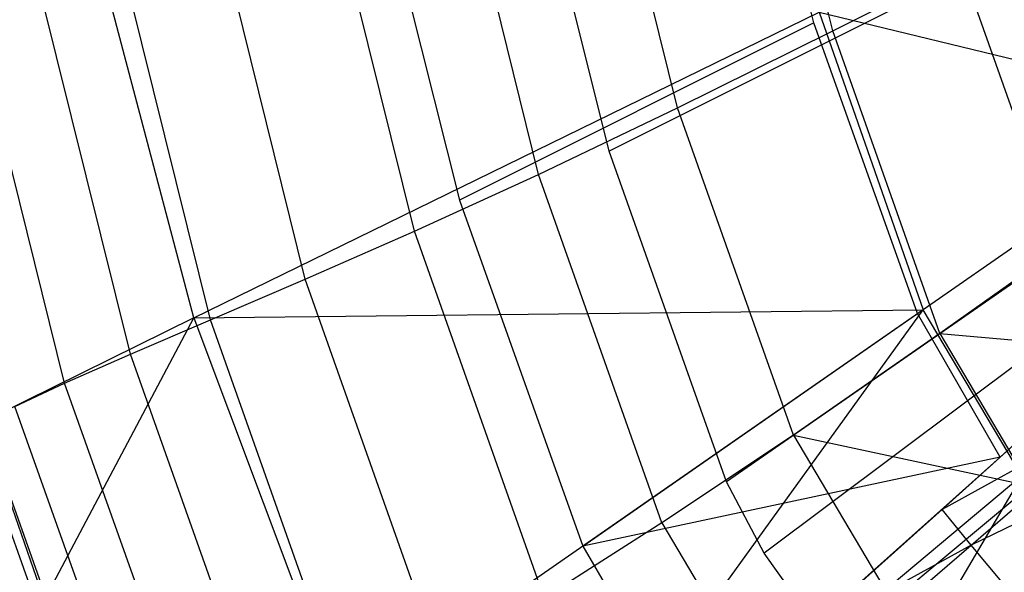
# Model space of a CAD drawing. Extents: x 4.9 to 22.3, y -20.4 to 0.
# Tile 6 of 95: x 6.8 to 9.3, y -15.4 to -14. Entities that reach past the tile are written whole.
import ezdxf

# ---------------------------------------------------------------- set-up
doc = ezdxf.new("R2010")
doc.units = 0
doc.header["$LTSCALE"] = 2.54
doc.layers.get('0').update_dxf_attribs({"color": 13, "linetype": 'CONTINUOUS'})

# ---------------------------------------------------------------- blocks, each defined once
blk = doc.blocks.new('AMELIA-10495_B_STL')
at = {"color": 0}
for p, q in [((8.8261, -14.0501, 4.7301), (8.6327, -13.2784, 4.7301)), ((8.8261, -14.0501, 4.7301), (8.6327, -13.2784, 4.7301)), ((8.8739, -14.0705, 5.1825), (8.6799, -13.2848, 5.1825)), ((8.8739, -14.0705, 5.1825), (8.6799, -13.2848, 5.1825)), ((8.4798, -14.266, 5.8504), (8.2699, -13.416, 5.8504)), ((8.4798, -14.266, 5.8504), (8.2699, -13.416, 5.8504)), ((8.3059, -14.3761, 6.2301), (8.0867, -13.4982, 6.2301)), ((8.3059, -14.3761, 6.2301), (8.0867, -13.4982, 6.2301)), ((8.1265, -14.4353, 6.5506), (7.9028, -13.5296, 6.5506)), ((8.1265, -14.4353, 6.5506), (7.9028, -13.5296, 6.5506)), ((7.6956, -13.5826, 6.2301), (7.9257, -14.5009, 6.2301)), ((7.6956, -13.5826, 6.2301), (7.9257, -14.5009, 6.2301)), ((7.8113, -14.5794, 7.2758), (7.5758, -13.6263, 7.2758)), ((7.8113, -14.5794, 7.2758), (7.5758, -13.6263, 7.2758)), ((7.5338, -14.7015, 8.0212), (7.2881, -13.7082, 8.0212)), ((7.5338, -14.7015, 8.0212), (7.2881, -13.7082, 8.0212)), ((7.2507, -14.7999, 15.5249), (6.9797, -13.7726, 15.5249)), ((7.2507, -14.7999, 15.5249), (6.9797, -13.7726, 15.5249)), ((7.2934, -14.8046, 8.7821), (7.0391, -13.7774, 8.7821)), ((7.2934, -14.8046, 8.7821), (7.0391, -13.7774, 8.7821)), ((7.0898, -14.8918, 9.5537), (6.8282, -13.8358, 9.5537)), ((7.0898, -14.8918, 9.5537), (6.8282, -13.8358, 9.5537)), ((8.8739, -14.0705, 5.1825), (9.3132, -13.8489, 4.5564)), ((8.8739, -14.0705, 5.1825), (9.3132, -13.8489, 4.5564)), ((6.9229, -14.9659, 10.3318), (6.655, -13.8855, 10.3318)), ((6.9229, -14.9659, 10.3318), (6.655, -13.8855, 10.3318)), ((9.2063, -13.9252, 4.7301), (8.3059, -14.3761, 6.2301)), ((9.2063, -13.9252, 4.7301), (8.3059, -14.3761, 6.2301)), ((9.2063, -13.9252, 4.7301), (9.4545, -14.6256, 4.7301)), ((9.2063, -13.9252, 4.7301), (9.4545, -14.6256, 4.7301)), ((7.2507, -14.7999, 15.5249), (8.8395, -14.0228, 16.503)), ((7.2507, -14.7999, 15.5249), (8.8395, -14.0228, 16.503)), ((8.8395, -14.0228, 16.503), (9.8408, -14.2665, 16.9698)), ((8.8395, -14.0228, 16.503), (9.8408, -14.2665, 16.9698)), ((8.8395, -14.0228, 16.503), (9.1032, -14.7792, 16.5022)), ((8.8395, -14.0228, 16.503), (9.1032, -14.7792, 16.5022)), ((8.8261, -14.0501, 4.7301), (7.9257, -14.5009, 6.2301)), ((8.8261, -14.0501, 4.7301), (7.9257, -14.5009, 6.2301)), ((9.0891, -14.789, 4.7301), (8.8261, -14.0501, 4.7301)), ((9.0891, -14.789, 4.7301), (8.8261, -14.0501, 4.7301)), ((8.4798, -14.266, 5.8504), (8.8739, -14.0705, 5.1825)), ((8.4798, -14.266, 5.8504), (8.8739, -14.0705, 5.1825)), ((9.1456, -14.8392, 5.1825), (8.8739, -14.0705, 5.1825)), ((9.1456, -14.8392, 5.1825), (8.8739, -14.0705, 5.1825)), ((8.1265, -14.4353, 6.5506), (8.4798, -14.266, 5.8504)), ((8.1265, -14.4353, 6.5506), (8.4798, -14.266, 5.8504)), ((8.7737, -15.0976, 5.8504), (8.4798, -14.266, 5.8504)), ((8.7737, -15.0976, 5.8504), (8.4798, -14.266, 5.8504)), ((9.8408, -14.2665, 16.9698), (9.1032, -14.7792, 16.5022)), ((9.8408, -14.2665, 16.9698), (9.1032, -14.7792, 16.5022)), ((8.6042, -15.2168, 6.2301), (8.3059, -14.3761, 6.2301)), ((8.6042, -15.2168, 6.2301), (8.3059, -14.3761, 6.2301)), ((7.8113, -14.5794, 7.2758), (8.1265, -14.4353, 6.5506)), ((7.8113, -14.5794, 7.2758), (8.1265, -14.4353, 6.5506)), ((8.4397, -15.321, 6.5506), (8.1265, -14.4353, 6.5506)), ((8.4397, -15.321, 6.5506), (8.1265, -14.4353, 6.5506)), ((7.9257, -14.5009, 6.2301), (8.2388, -15.3801, 6.2301)), ((7.9257, -14.5009, 6.2301), (8.2388, -15.3801, 6.2301)), ((9.5592, -14.5457, 4.5564), (9.1456, -14.8392, 5.1825)), ((9.5592, -14.5457, 4.5564), (9.1456, -14.8392, 5.1825)), ((7.5338, -14.7015, 8.0212), (7.8113, -14.5794, 7.2758)), ((7.5338, -14.7015, 8.0212), (7.8113, -14.5794, 7.2758)), ((8.141, -15.5115, 7.2758), (7.8113, -14.5794, 7.2758)), ((8.141, -15.5115, 7.2758), (7.8113, -14.5794, 7.2758)), ((9.4545, -14.6256, 4.7301), (8.6042, -15.2168, 6.2301)), ((9.4545, -14.6256, 4.7301), (8.6042, -15.2168, 6.2301)), ((7.2934, -14.8046, 8.7821), (7.5338, -14.7015, 8.0212)), ((7.2934, -14.8046, 8.7821), (7.5338, -14.7015, 8.0212)), ((7.8776, -15.6728, 8.0212), (7.5338, -14.7015, 8.0212)), ((7.8776, -15.6728, 8.0212), (7.5338, -14.7015, 8.0212)), ((7.2507, -14.7999, 15.5249), (9.1032, -14.7792, 16.5022)), ((7.2507, -14.7999, 15.5249), (9.1032, -14.7792, 16.5022)), ((9.1032, -14.7792, 16.5022), (7.6283, -15.8045, 15.5237)), ((9.1032, -14.7792, 16.5022), (7.6283, -15.8045, 15.5237)), ((7.953, -16.3742, 15.5237), (9.1032, -14.7792, 16.5022)), ((7.953, -16.3742, 15.5237), (9.1032, -14.7792, 16.5022)), ((9.5327, -14.7733, 4.7301), (8.6997, -15.3975, 6.2301)), ((9.5327, -14.7733, 4.7301), (8.6997, -15.3975, 6.2301)), ((9.354, -15.2011, 16.5022), (9.1032, -14.7792, 16.5022)), ((9.354, -15.2011, 16.5022), (9.1032, -14.7792, 16.5022)), ((6.192, -16.8031, 14.5212), (7.2507, -14.7999, 15.5249)), ((6.192, -16.8031, 14.5212), (7.2507, -14.7999, 15.5249)), ((7.2507, -14.7999, 15.5249), (6.4633, -15.189, 15.0183)), ((7.2507, -14.7999, 15.5249), (6.4633, -15.189, 15.0183)), ((7.2507, -14.7999, 15.5249), (7.6283, -15.8045, 15.5237)), ((7.2507, -14.7999, 15.5249), (7.6283, -15.8045, 15.5237)), ((8.2388, -15.3801, 6.2301), (9.0891, -14.789, 4.7301)), ((8.2388, -15.3801, 6.2301), (9.0891, -14.789, 4.7301)), ((9.2986, -15.1537, 4.7301), (9.0891, -14.789, 4.7301)), ((9.2986, -15.1537, 4.7301), (9.0891, -14.789, 4.7301)), ((7.0898, -14.8918, 9.5537), (7.2934, -14.8046, 8.7821)), ((7.0898, -14.8918, 9.5537), (7.2934, -14.8046, 8.7821)), ((7.6493, -15.8092, 8.7821), (7.2934, -14.8046, 8.7821)), ((7.6493, -15.8092, 8.7821), (7.2934, -14.8046, 8.7821)), ((9.1456, -14.8392, 5.1825), (8.7737, -15.0976, 5.8504)), ((9.1456, -14.8392, 5.1825), (8.7737, -15.0976, 5.8504)), ((9.1456, -14.8392, 5.1825), (9.7683, -14.8943, 4.5564)), ((9.1456, -14.8392, 5.1825), (9.3747, -15.227, 5.1825)), ((9.1456, -14.8392, 5.1825), (9.3747, -15.227, 5.1825)), ((9.1456, -14.8392, 5.1825), (9.7683, -14.8943, 4.5564)), ((6.9229, -14.9659, 10.3318), (7.0898, -14.8918, 9.5537)), ((6.9229, -14.9659, 10.3318), (7.0898, -14.8918, 9.5537)), ((7.456, -15.9245, 9.5537), (7.0898, -14.8918, 9.5537)), ((7.456, -15.9245, 9.5537), (7.0898, -14.8918, 9.5537)), ((9.5627, -14.9155, 4.1745), (9.1517, -15.2868, 4.8373)), ((9.5627, -14.9155, 4.1745), (9.1517, -15.2868, 4.8373)), ((7.1, -16.1717, 12.7301), (6.6761, -14.9561, 12.7301)), ((7.1, -16.1717, 12.7301), (6.6761, -14.9561, 12.7301)), ((6.7967, -15.0254, 11.1175), (6.9229, -14.9659, 10.3318)), ((6.7967, -15.0254, 11.1175), (6.9229, -14.9659, 10.3318)), ((7.2979, -16.0224, 10.3318), (6.9229, -14.9659, 10.3318)), ((7.2979, -16.0224, 10.3318), (6.9229, -14.9659, 10.3318)), ((7.1787, -16.1012, 11.1175), (6.7967, -15.0254, 11.1175)), ((7.1787, -16.1012, 11.1175), (6.7967, -15.0254, 11.1175)), ((9.647, -15.0125, 4.1007), (9.1517, -15.2868, 4.8373)), ((9.647, -15.0125, 4.1007), (9.1517, -15.2868, 4.8373)), ((9.2255, -15.3777, 4.7699), (9.647, -15.0125, 4.1007)), ((9.2255, -15.3777, 4.7699), (9.647, -15.0125, 4.1007)), ((9.2986, -15.1537, 4.7301), (9.4083, -15.0538, 4.7301)), ((9.2986, -15.1537, 4.7301), (9.4083, -15.0538, 4.7301)), ((7.1047, -16.1552, 11.9154), (6.7181, -15.0663, 11.9154)), ((7.1047, -16.1552, 11.9154), (6.7181, -15.0663, 11.9154)), ((7.0824, -16.179, 12.7301), (6.694, -15.0843, 12.7301)), ((8.7737, -15.0976, 5.8504), (8.4397, -15.321, 6.5506)), ((8.7737, -15.0976, 5.8504), (8.4397, -15.321, 6.5506)), ((8.7737, -15.0976, 5.8504), (9.0242, -15.5202, 5.8504)), ((8.7737, -15.0976, 5.8504), (9.0242, -15.5202, 5.8504)), ((8.7737, -15.0976, 5.8504), (9.3747, -15.227, 5.1825)), ((8.7737, -15.0976, 5.8504), (9.3747, -15.227, 5.1825)), ((9.7446, -15.1228, 4.077), (9.2255, -15.3777, 4.7699)), ((9.7446, -15.1228, 4.077), (9.2255, -15.3777, 4.7699)), ((9.2986, -15.1537, 4.7301), (8.2388, -15.3801, 6.2301)), ((9.2986, -15.1537, 4.7301), (8.2388, -15.3801, 6.2301)), ((9.2986, -15.1537, 4.7301), (8.7741, -15.6246, 5.5351)), ((9.2986, -15.1537, 4.7301), (8.7741, -15.6246, 5.5351)), ((8.805, -15.5954, 5.6756), (9.2986, -15.1537, 4.7301)), ((8.805, -15.5954, 5.6756), (9.2986, -15.1537, 4.7301)), ((9.2986, -15.1537, 4.7301), (9.1517, -15.2868, 4.8373)), ((9.2986, -15.1537, 4.7301), (9.1517, -15.2868, 4.8373)), ((9.354, -15.2011, 16.5022), (7.953, -16.3742, 15.5237)), ((9.354, -15.2011, 16.5022), (7.953, -16.3742, 15.5237)), ((9.354, -15.2011, 16.5022), (8.3697, -16.8727, 15.5237)), ((9.354, -15.2011, 16.5022), (8.3697, -16.8727, 15.5237)), ((8.6997, -15.3975, 6.2301), (8.6042, -15.2168, 6.2301)), ((8.6997, -15.3975, 6.2301), (8.6042, -15.2168, 6.2301)), ((9.3747, -15.227, 5.1825), (9.0242, -15.5202, 5.8504)), ((9.3747, -15.227, 5.1825), (9.0242, -15.5202, 5.8504)), ((9.1517, -15.2868, 4.8373), (8.7741, -15.6246, 5.5351)), ((9.1517, -15.2868, 4.8373), (8.7741, -15.6246, 5.5351)), ((9.2255, -15.3777, 4.7699), (9.1517, -15.2868, 4.8373)), ((9.2255, -15.3777, 4.7699), (9.1517, -15.2868, 4.8373)), ((8.4397, -15.321, 6.5506), (8.141, -15.5115, 7.2758)), ((8.4397, -15.321, 6.5506), (8.141, -15.5115, 7.2758)), ((8.4397, -15.321, 6.5506), (8.7113, -15.7773, 6.5506)), ((8.4397, -15.321, 6.5506), (8.7113, -15.7773, 6.5506)), ((9.2255, -15.3777, 4.7699), (8.7741, -15.6246, 5.5351)), ((9.2255, -15.3777, 4.7699), (8.7741, -15.6246, 5.5351)), ((8.8372, -15.71, 5.4741), (9.2255, -15.3777, 4.7699)), ((8.8372, -15.71, 5.4741), (9.2255, -15.3777, 4.7699)), ((9.3115, -15.4809, 4.7482), (9.2255, -15.3777, 4.7699)), ((9.3115, -15.4809, 4.7482), (9.2255, -15.3777, 4.7699)), ((8.2388, -15.3801, 6.2301), (8.5145, -15.8528, 6.2301)), ((8.2388, -15.3801, 6.2301), (8.5145, -15.8528, 6.2301)), ((9.0526, -15.8936, 6.2301), (8.6997, -15.3975, 6.2301)), ((9.0526, -15.8936, 6.2301), (8.6997, -15.3975, 6.2301))]:
    blk.add_line(p, q, dxfattribs=at)

msp = doc.modelspace()

# ---------------------------------------------------------------- block references
at = {"color": 0}
msp.add_blockref('AMELIA-10495_B_STL', (0, 0), dxfattribs=at)

doc.saveas('drawing.dxf')
